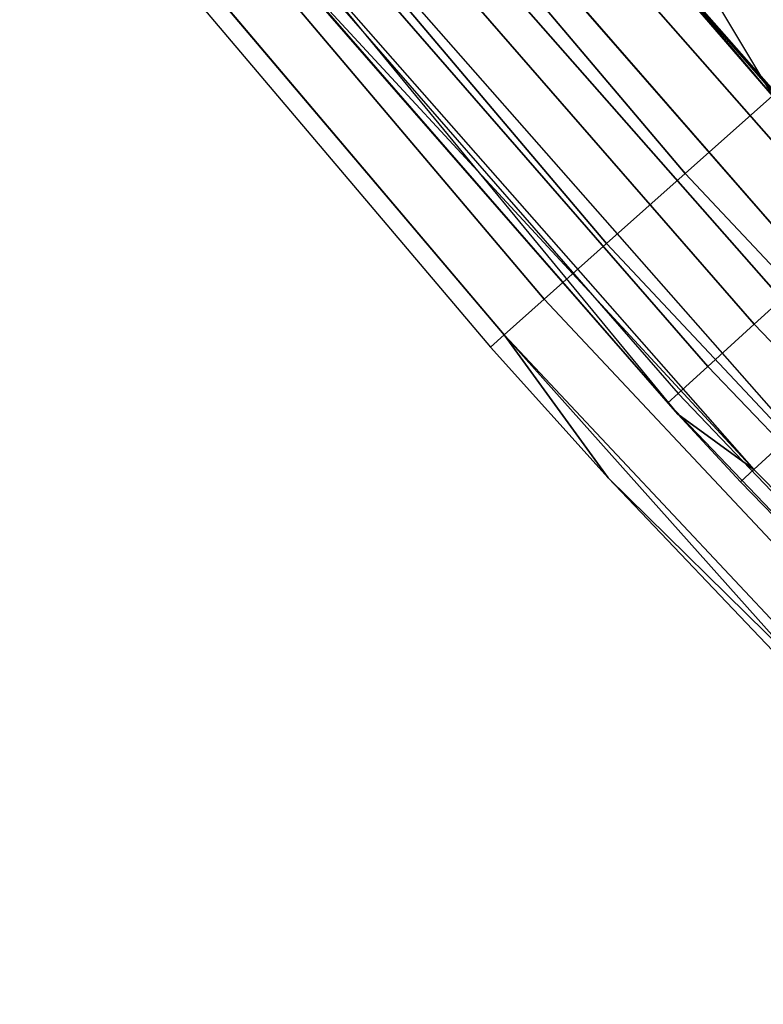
# Model space of a CAD drawing. Extents: x -135 to 135, y -135 to 135.
# Tile 51 of 207: x -58.86 to -54.92, y -53.71 to -48.5. Entities that reach past the tile are written whole.
import ezdxf

# ---------------------------------------------------------------- set-up
doc = ezdxf.new("R2010")
doc.units = 0
doc.header["$LTSCALE"] = 25.4
doc.layers.get('0').update_dxf_attribs({"linetype": 'CONTINUOUS'})

# ---------------------------------------------------------------- blocks, each defined once
blk = doc.blocks.new('SANTANA_BIURKO_A_PM_STL')
at = {"color": 0}
for p, q in [((-56.8152, -45.6488, 147.0979), (-54.8717, -48.9014, 147)), ((-56.8152, -45.6488, 147.0979), (-54.8717, -48.9014, 147)), ((-57.297, -46.0359, 151), (-54.8717, -48.9014, 151)), ((-57.297, -46.0359, 151), (-54.8717, -48.9014, 151)), ((-54.8717, -48.9014, 0), (-57.297, -46.0359, 0)), ((-54.8717, -48.9014, 0), (-57.297, -46.0359, 0)), ((-57.7788, -46.423, 150.9021), (-55.3331, -49.3126, 150.9021)), ((-57.7788, -46.423, 150.9021), (-55.3331, -49.3126, 150.9021)), ((-55.3331, -49.3126, 0.0979), (-57.7788, -46.423, 0.0979)), ((-55.3331, -49.3126, 0.0979), (-57.7788, -46.423, 0.0979)), ((-58.2134, -46.7722, 150.618), (-55.7493, -49.6836, 150.618)), ((-58.2134, -46.7722, 150.618), (-55.7493, -49.6836, 150.618)), ((-55.7493, -49.6836, 0.382), (-58.2134, -46.7722, 0.382)), ((-55.7493, -49.6836, 0.382), (-58.2134, -46.7722, 0.382)), ((-56.546, -46.9552, 147.5), (-54.3172, -49.5166, 147.5)), ((-56.546, -46.9552, 147.5), (-54.3172, -49.5166, 147.5)), ((-54.3172, -49.5166, 150.5), (-56.546, -46.9552, 150.5)), ((-54.3172, -49.5166, 150.5), (-56.546, -46.9552, 150.5)), ((-56.546, -46.9552, 0.5), (-54.3172, -49.5166, 0.5)), ((-56.546, -46.9552, 0.5), (-54.3172, -49.5166, 0.5)), ((-54.3172, -49.5166, 3.5), (-56.546, -46.9552, 3.5)), ((-54.3172, -49.5166, 3.5), (-56.546, -46.9552, 3.5)), ((-53.9406, -49.9266, 147.5), (-56.4956, -47.016, 147)), ((-56.4956, -47.016, 147), (-54.8717, -48.9014, 147)), ((-53.9406, -49.9266, 147.5), (-56.4956, -47.016, 147)), ((-56.4956, -47.016, 147), (-54.8717, -48.9014, 147)), ((-56.4956, -47.016, 4), (-54.8717, -48.9014, 4)), ((-56.4956, -47.016, 4), (-54.8717, -48.9014, 4)), ((-58.5584, -47.0493, 150.1756), (-56.0796, -49.978, 150.1756)), ((-58.5584, -47.0493, 150.1756), (-56.0796, -49.978, 150.1756)), ((-56.0796, -49.978, 0.8244), (-58.5584, -47.0493, 0.8244)), ((-56.0796, -49.978, 0.8244), (-58.5584, -47.0493, 0.8244)), ((-56.4392, -47.0836, 147.5), (-53.9406, -49.9266, 147.5)), ((-56.4392, -47.0836, 147.5), (-53.9406, -49.9266, 147.5)), ((-54.8717, -48.9014, 4), (-56.4392, -47.0836, 3.5)), ((-56.4392, -47.0836, 3.5), (-53.9406, -49.9266, 3.5)), ((-54.8717, -48.9014, 4), (-56.4392, -47.0836, 3.5)), ((-56.4392, -47.0836, 3.5), (-53.9406, -49.9266, 3.5)), ((-58.7798, -47.2272, 149.618), (-56.2917, -50.167, 149.618)), ((-58.7798, -47.2272, 149.618), (-56.2917, -50.167, 149.618)), ((-56.2917, -50.167, 1.382), (-58.7798, -47.2272, 1.382)), ((-56.2917, -50.167, 1.382), (-58.7798, -47.2272, 1.382)), ((-54.0733, -50.0494, 150.4891), (-56.578, -47.1994, 150.4891)), ((-54.0733, -50.0494, 150.4891), (-56.578, -47.1994, 150.4891)), ((-56.578, -47.1994, 0.5109), (-54.0733, -50.0494, 0.5109)), ((-56.578, -47.1994, 0.5109), (-54.0733, -50.0494, 0.5109)), ((-56.9027, -47.2514, 147.5734), (-54.6597, -49.8289, 147.5734)), ((-56.9027, -47.2514, 147.5734), (-54.6597, -49.8289, 147.5734)), ((-54.6597, -49.8289, 150.4266), (-56.9027, -47.2514, 150.4266)), ((-54.6597, -49.8289, 150.4266), (-56.9027, -47.2514, 150.4266)), ((-56.9027, -47.2514, 0.5734), (-54.6597, -49.8289, 0.5734)), ((-56.9027, -47.2514, 0.5734), (-54.6597, -49.8289, 0.5734)), ((-54.6597, -49.8289, 3.4266), (-56.9027, -47.2514, 3.4266)), ((-54.6597, -49.8289, 3.4266), (-56.9027, -47.2514, 3.4266)), ((-58.8561, -47.2885, 149), (-56.3648, -50.2321, 149)), ((-58.8561, -47.2885, 2), (-56.3648, -50.2321, 2)), ((-58.8561, -47.2885, 149), (-56.3648, -50.2321, 149)), ((-58.8561, -47.2885, 2), (-56.3648, -50.2321, 2)), ((-57.2244, -47.5185, 147.7865), (-54.9687, -50.1106, 147.7865)), ((-57.2244, -47.5185, 147.7865), (-54.9687, -50.1106, 147.7865)), ((-54.9687, -50.1106, 150.2135), (-57.2244, -47.5185, 150.2135)), ((-54.9687, -50.1106, 150.2135), (-57.2244, -47.5185, 150.2135)), ((-57.2244, -47.5185, 0.7865), (-54.9687, -50.1106, 0.7865)), ((-57.2244, -47.5185, 0.7865), (-54.9687, -50.1106, 0.7865)), ((-54.9687, -50.1106, 3.2135), (-57.2244, -47.5185, 3.2135)), ((-54.9687, -50.1106, 3.2135), (-57.2244, -47.5185, 3.2135)), ((-54.4522, -50.4001, 150.3282), (-56.9745, -47.5301, 150.3282)), ((-54.4522, -50.4001, 150.3282), (-56.9745, -47.5301, 150.3282)), ((-56.9745, -47.5301, 0.6718), (-54.4522, -50.4001, 0.6718)), ((-56.9745, -47.5301, 0.6718), (-54.4522, -50.4001, 0.6718)), ((-55.214, -50.3342, 149.8817), (-57.4797, -47.7305, 149.8817)), ((-57.4797, -47.7305, 148.1183), (-55.214, -50.3342, 148.1183)), ((-57.4797, -47.7305, 148.1183), (-55.214, -50.3342, 148.1183)), ((-55.214, -50.3342, 149.8817), (-57.4797, -47.7305, 149.8817)), ((-55.214, -50.3342, 2.8817), (-57.4797, -47.7305, 2.8817)), ((-57.4797, -47.7305, 1.1183), (-55.214, -50.3342, 1.1183)), ((-57.4797, -47.7305, 1.1183), (-55.214, -50.3342, 1.1183)), ((-55.214, -50.3342, 2.8817), (-57.4797, -47.7305, 2.8817)), ((-57.3014, -47.8028, 149.9947), (-54.7646, -50.6893, 149.9947)), ((-57.3014, -47.8028, 149.9947), (-54.7646, -50.6893, 149.9947)), ((-57.3014, -47.8028, 1.0053), (-54.7646, -50.6893, 1.0053)), ((-57.3014, -47.8028, 1.0053), (-54.7646, -50.6893, 1.0053)), ((-57.6436, -47.8666, 149.4635), (-55.3714, -50.4777, 149.4635)), ((-57.6436, -47.8666, 149.4635), (-55.3714, -50.4777, 149.4635)), ((-57.6436, -47.8666, 148.5365), (-55.3714, -50.4777, 148.5365)), ((-57.6436, -47.8666, 148.5365), (-55.3714, -50.4777, 148.5365)), ((-57.6436, -47.8666, 2.4635), (-55.3714, -50.4777, 2.4635)), ((-57.6436, -47.8666, 2.4635), (-55.3714, -50.4777, 2.4635)), ((-57.6436, -47.8666, 1.5365), (-55.3714, -50.4777, 1.5365)), ((-57.6436, -47.8666, 1.5365), (-55.3714, -50.4777, 1.5365)), ((-57.7001, -47.9135, 149), (-55.4257, -50.5272, 149)), ((-57.7001, -47.9135, 149), (-55.4257, -50.5272, 149)), ((-57.7001, -47.9135, 2), (-55.4257, -50.5272, 2)), ((-57.7001, -47.9135, 2), (-55.4257, -50.5272, 2)), ((-57.5162, -47.982, 149.5319), (-55.372, -50.586, 149)), ((-57.5162, -47.982, 149.5319), (-55.372, -50.586, 149)), ((-57.5162, -47.982, 149.5319), (-54.9699, -50.8793, 149.5319)), ((-57.5162, -47.982, 149.5319), (-54.9699, -50.8793, 149.5319)), ((-57.5162, -47.982, 1.4681), (-54.9699, -50.8793, 1.4681)), ((-57.5162, -47.982, 1.4681), (-54.9699, -50.8793, 1.4681)), ((-55.372, -50.586, 149), (-57.591, -48.0445, 149)), ((-57.591, -48.0445, 2), (-54.9699, -50.8793, 1.4681)), ((-57.591, -48.0445, 2), (-54.9699, -50.8793, 1.4681)), ((-57.591, -48.0445, 2), (-55.372, -50.586, 2)), ((-55.372, -50.586, 149), (-57.591, -48.0445, 149)), ((-57.591, -48.0445, 2), (-55.372, -50.586, 2)), ((-54.8717, -48.9014, 151), (-55.3331, -49.3126, 150.9021)), ((-54.8717, -48.9014, 151), (-55.3331, -49.3126, 150.9021)), ((-55.3331, -49.3126, 0.0979), (-54.8717, -48.9014, 0)), ((-55.3331, -49.3126, 0.0979), (-54.8717, -48.9014, 0)), ((-55.3331, -49.3126, 150.9021), (-55.7493, -49.6836, 150.618)), ((-55.3331, -49.3126, 150.9021), (-55.7493, -49.6836, 150.618)), ((-55.7493, -49.6836, 0.382), (-55.3331, -49.3126, 0.0979)), ((-55.7493, -49.6836, 0.382), (-55.3331, -49.3126, 0.0979)), ((-52.7429, -52.0736, 150.9021), (-55.3331, -49.3126, 150.9021)), ((-52.7429, -52.0736, 150.9021), (-55.3331, -49.3126, 150.9021)), ((-55.3331, -49.3126, 0.0979), (-52.7429, -52.0736, 0.0979)), ((-55.3331, -49.3126, 0.0979), (-52.7429, -52.0736, 0.0979)), ((-55.7493, -49.6836, 150.618), (-56.0796, -49.978, 150.1756)), ((-55.7493, -49.6836, 150.618), (-56.0796, -49.978, 150.1756)), ((-56.0796, -49.978, 0.8244), (-55.7493, -49.6836, 0.382)), ((-56.0796, -49.978, 0.8244), (-55.7493, -49.6836, 0.382)), ((-53.1397, -52.4654, 150.618), (-55.7493, -49.6836, 150.618)), ((-53.1397, -52.4654, 150.618), (-55.7493, -49.6836, 150.618)), ((-55.7493, -49.6836, 0.382), (-53.1397, -52.4654, 0.382)), ((-55.7493, -49.6836, 0.382), (-53.1397, -52.4654, 0.382)), ((-54.6597, -49.8289, 147.5734), (-54.9687, -50.1106, 147.7865)), ((-54.6597, -49.8289, 147.5734), (-54.9687, -50.1106, 147.7865)), ((-54.6597, -49.8289, 150.4266), (-54.9687, -50.1106, 150.2135)), ((-54.6597, -49.8289, 150.4266), (-54.9687, -50.1106, 150.2135)), ((-54.6597, -49.8289, 0.5734), (-54.9687, -50.1106, 0.7865)), ((-54.6597, -49.8289, 0.5734), (-54.9687, -50.1106, 0.7865)), ((-54.6597, -49.8289, 3.4266), (-54.9687, -50.1106, 3.2135)), ((-54.6597, -49.8289, 3.4266), (-54.9687, -50.1106, 3.2135)), ((-56.0796, -49.978, 150.1756), (-56.2917, -50.167, 149.618)), ((-56.0796, -49.978, 150.1756), (-56.2917, -50.167, 149.618)), ((-56.2917, -50.167, 1.382), (-56.0796, -49.978, 0.8244)), ((-56.2917, -50.167, 1.382), (-56.0796, -49.978, 0.8244)), ((-53.4546, -52.7762, 150.1756), (-56.0796, -49.978, 150.1756)), ((-53.4546, -52.7762, 150.1756), (-56.0796, -49.978, 150.1756)), ((-56.0796, -49.978, 0.8244), (-53.4546, -52.7762, 0.8244)), ((-56.0796, -49.978, 0.8244), (-53.4546, -52.7762, 0.8244)), ((-54.9687, -50.1106, 147.7865), (-55.214, -50.3342, 148.1183)), ((-54.9687, -50.1106, 147.7865), (-55.214, -50.3342, 148.1183)), ((-54.9687, -50.1106, 150.2135), (-55.214, -50.3342, 149.8817)), ((-54.9687, -50.1106, 150.2135), (-55.214, -50.3342, 149.8817)), ((-54.9687, -50.1106, 0.7865), (-55.214, -50.3342, 1.1183)), ((-54.9687, -50.1106, 0.7865), (-55.214, -50.3342, 1.1183)), ((-54.9687, -50.1106, 3.2135), (-55.214, -50.3342, 2.8817)), ((-54.9687, -50.1106, 3.2135), (-55.214, -50.3342, 2.8817)), ((-54.9687, -50.1106, 147.7865), (-52.5958, -52.5958, 147.7865)), ((-54.9687, -50.1106, 147.7865), (-52.5958, -52.5958, 147.7865)), ((-52.5958, -52.5958, 150.2135), (-54.9687, -50.1106, 150.2135)), ((-52.5958, -52.5958, 150.2135), (-54.9687, -50.1106, 150.2135)), ((-54.9687, -50.1106, 0.7865), (-52.5958, -52.5958, 0.7865)), ((-54.9687, -50.1106, 0.7865), (-52.5958, -52.5958, 0.7865)), ((-52.5958, -52.5958, 3.2135), (-54.9687, -50.1106, 3.2135)), ((-52.5958, -52.5958, 3.2135), (-54.9687, -50.1106, 3.2135)), ((-56.2917, -50.167, 149.618), (-56.3648, -50.2321, 149)), ((-56.2917, -50.167, 149.618), (-56.3648, -50.2321, 149)), ((-56.3648, -50.2321, 2), (-56.2917, -50.167, 1.382)), ((-56.3648, -50.2321, 2), (-56.2917, -50.167, 1.382)), ((-55.7411, -50.9233, 149), (-56.2917, -50.167, 149.618)), ((-55.7411, -50.9233, 149), (-56.2917, -50.167, 149.618)), ((-53.6567, -52.9758, 149.618), (-56.2917, -50.167, 149.618)), ((-53.6567, -52.9758, 149.618), (-56.2917, -50.167, 149.618)), ((-56.2917, -50.167, 1.382), (-55.7411, -50.9233, 2)), ((-56.2917, -50.167, 1.382), (-55.7411, -50.9233, 2)), ((-56.2917, -50.167, 1.382), (-53.7264, -53.0446, 2)), ((-56.2917, -50.167, 1.382), (-53.7264, -53.0446, 2)), ((-56.2917, -50.167, 1.382), (-53.6567, -52.9758, 1.382)), ((-56.2917, -50.167, 1.382), (-53.6567, -52.9758, 1.382)), ((-56.3648, -50.2321, 149), (-55.7411, -50.9233, 149)), ((-56.3648, -50.2321, 2), (-56.3648, -50.2321, 149)), ((-56.3648, -50.2321, 2), (-56.3648, -50.2321, 149)), ((-56.3648, -50.2321, 2), (-55.7411, -50.9233, 2)), ((-56.3648, -50.2321, 149), (-55.7411, -50.9233, 149)), ((-56.3648, -50.2321, 2), (-55.7411, -50.9233, 2)), ((-55.214, -50.3342, 149.8817), (-55.3714, -50.4777, 149.4635)), ((-55.214, -50.3342, 148.1183), (-55.3714, -50.4777, 148.5365)), ((-55.214, -50.3342, 148.1183), (-55.3714, -50.4777, 148.5365)), ((-55.214, -50.3342, 149.8817), (-55.3714, -50.4777, 149.4635)), ((-55.214, -50.3342, 2.8817), (-55.3714, -50.4777, 2.4635)), ((-55.214, -50.3342, 1.1183), (-55.3714, -50.4777, 1.5365)), ((-55.214, -50.3342, 1.1183), (-55.3714, -50.4777, 1.5365)), ((-55.214, -50.3342, 2.8817), (-55.3714, -50.4777, 2.4635)), ((-55.214, -50.3342, 148.1183), (-52.8304, -52.8304, 148.1183)), ((-55.214, -50.3342, 148.1183), (-52.8304, -52.8304, 148.1183)), ((-52.8304, -52.8304, 149.8817), (-55.214, -50.3342, 149.8817)), ((-52.8304, -52.8304, 149.8817), (-55.214, -50.3342, 149.8817)), ((-55.214, -50.3342, 1.1183), (-52.8304, -52.8304, 1.1183)), ((-55.214, -50.3342, 1.1183), (-52.8304, -52.8304, 1.1183)), ((-52.8304, -52.8304, 2.8817), (-55.214, -50.3342, 2.8817)), ((-52.8304, -52.8304, 2.8817), (-55.214, -50.3342, 2.8817)), ((-55.4257, -50.5272, 149), (-55.3714, -50.4777, 149.4635)), ((-55.4257, -50.5272, 149), (-55.3714, -50.4777, 149.4635)), ((-55.3714, -50.4777, 148.5365), (-55.4257, -50.5272, 149)), ((-55.3714, -50.4777, 148.5365), (-55.4257, -50.5272, 149)), ((-55.4257, -50.5272, 2), (-55.3714, -50.4777, 2.4635)), ((-55.4257, -50.5272, 2), (-55.3714, -50.4777, 2.4635)), ((-55.3714, -50.4777, 1.5365), (-55.4257, -50.5272, 2)), ((-55.3714, -50.4777, 1.5365), (-55.4257, -50.5272, 2)), ((-52.9811, -52.9811, 149.4635), (-55.3714, -50.4777, 149.4635)), ((-55.3714, -50.4777, 148.5365), (-52.9811, -52.9811, 148.5365)), ((-55.3714, -50.4777, 148.5365), (-52.9811, -52.9811, 148.5365)), ((-52.9811, -52.9811, 149.4635), (-55.3714, -50.4777, 149.4635)), ((-52.9811, -52.9811, 2.4635), (-55.3714, -50.4777, 2.4635)), ((-55.3714, -50.4777, 1.5365), (-52.9811, -52.9811, 1.5365)), ((-55.3714, -50.4777, 1.5365), (-52.9811, -52.9811, 1.5365)), ((-52.9811, -52.9811, 2.4635), (-55.3714, -50.4777, 2.4635)), ((-55.4257, -50.5272, 149), (-53.033, -53.033, 149)), ((-55.4257, -50.5272, 149), (-53.033, -53.033, 149)), ((-55.4257, -50.5272, 2), (-53.033, -53.033, 2)), ((-55.4257, -50.5272, 2), (-53.033, -53.033, 2)), ((-55.0414, -50.9455, 149), (-55.372, -50.586, 149)), ((-55.372, -50.586, 149), (-54.9699, -50.8793, 149.5319)), ((-55.372, -50.586, 149), (-54.9699, -50.8793, 149.5319)), ((-55.372, -50.586, 2), (-55.0414, -50.9455, 2)), ((-54.9699, -50.8793, 1.4681), (-55.372, -50.586, 2)), ((-54.9699, -50.8793, 1.4681), (-55.372, -50.586, 2)), ((-55.372, -50.586, 149), (-55.372, -50.586, 2)), ((-55.372, -50.586, 149), (-55.372, -50.586, 2)), ((-55.0414, -50.9455, 149), (-55.372, -50.586, 149)), ((-55.372, -50.586, 2), (-55.0414, -50.9455, 2)), ((-54.9699, -50.8793, 149.5319), (-54.7646, -50.6893, 149.9947)), ((-54.9699, -50.8793, 149.5319), (-54.7646, -50.6893, 149.9947)), ((-54.7646, -50.6893, 1.0053), (-54.9699, -50.8793, 1.4681)), ((-54.7646, -50.6893, 1.0053), (-54.9699, -50.8793, 1.4681)), ((-55.0414, -50.9455, 149), (-54.9699, -50.8793, 149.5319)), ((-55.0414, -50.9455, 149), (-54.9699, -50.8793, 149.5319)), ((-55.0414, -50.9455, 2), (-54.9699, -50.8793, 1.4681)), ((-55.0414, -50.9455, 2), (-54.9699, -50.8793, 1.4681)), ((-54.9699, -50.8793, 149.5319), (-52.2778, -53.6416, 149.5319)), ((-54.9699, -50.8793, 149.5319), (-52.2778, -53.6416, 149.5319)), ((-54.9699, -50.8793, 1.4681), (-52.2778, -53.6416, 1.4681)), ((-54.9699, -50.8793, 1.4681), (-52.2778, -53.6416, 1.4681)), ((-55.7411, -50.9233, 149), (-53.7264, -53.0446, 149)), ((-53.6567, -52.9758, 149.618), (-55.7411, -50.9233, 149)), ((-53.6567, -52.9758, 149.618), (-55.7411, -50.9233, 149)), ((-55.7411, -50.9233, 2), (-55.7411, -50.9233, 149)), ((-55.7411, -50.9233, 2), (-55.7411, -50.9233, 149)), ((-55.7411, -50.9233, 2), (-53.7264, -53.0446, 2)), ((-55.7411, -50.9233, 149), (-53.7264, -53.0446, 149)), ((-55.7411, -50.9233, 2), (-53.7264, -53.0446, 2)), ((-52.3458, -53.7114, 149), (-55.0414, -50.9455, 149)), ((-55.0414, -50.9455, 2), (-52.3458, -53.7114, 2)), ((-55.0414, -50.9455, 2), (-55.0414, -50.9455, 149)), ((-52.3458, -53.7114, 149), (-55.0414, -50.9455, 149)), ((-55.0414, -50.9455, 2), (-52.3458, -53.7114, 2)), ((-55.0414, -50.9455, 2), (-55.0414, -50.9455, 149))]:
    blk.add_line(p, q, dxfattribs=at)

msp = doc.modelspace()

# ---------------------------------------------------------------- block references
at = {"color": 253}
msp.add_blockref('SANTANA_BIURKO_A_PM_STL', (0, 0), dxfattribs=at)

doc.saveas('drawing.dxf')
